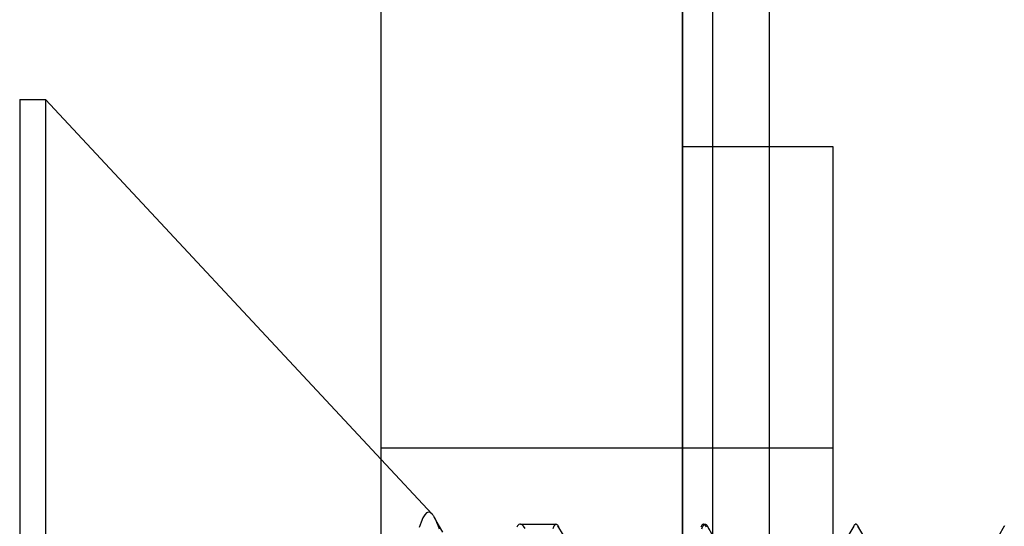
# Model space of a CAD drawing. Header units: millimetres. Extents: x -1 to 50, y 0 to 191.
# Tile 51 of 146: x -1.2 to 2.07, y 56.69 to 58.37. Entities that reach past the tile are written whole.
import ezdxf

# ---------------------------------------------------------------- set-up
doc = ezdxf.new("R2010")
doc.units = ezdxf.units.MM
doc.layers.add('MAIN-1', color=7, linetype='Continuous')
doc.layers.add('MAIN-2', color=7, linetype='Continuous')

msp = doc.modelspace()

# ---------------------------------------------------------------- linework, layer by layer
at = {"layer": 'MAIN-1'}
for p, q in [((0, 0), (0, 187.5)), ((1, 187.5), (1, 0)), ((-1.2, 58.11), (-1.1148, 58.11)), ((-1.2, 58.11), (-1.2, 54.11)), ((-1.1148, 58.11), (0, 56.9145)), ((-1.1148, 58.11), (-1.1148, 54.11))]:
    msp.add_line(p, q, dxfattribs=at)
at = {"layer": 'MAIN-2'}
for p, q in [((1, 0), (1, 187.5)), ((1, 0), (1, 187.5)), ((1.1, 23.45), (1.1, 167.05)), ((1.288, 23.45), (1.288, 167.05)), ((-1.1148, 58.11), (-1.1148, 52.29)), ((1.5, 57.9525), (1, 57.9525)), ((1.5, 53.9525), (1.5, 57.9525)), ((1.5, 56.9525), (0, 56.9525)), ((0, 56.9145), (0.1687, 56.7336)), ((0.1441, 56.7309), (0.138, 56.7208)), ((0.1503, 56.7371), (0.1441, 56.7309)), ((0.1564, 56.7396), (0.1503, 56.7371)), ((0.1625, 56.7384), (0.1564, 56.7396)), ((0.1687, 56.7336), (0.1625, 56.7384)), ((0.1687, 56.7336), (0.1699, 56.7322)), ((0.1699, 56.7322), (0.1711, 56.7308)), ((0.1711, 56.7308), (0.1723, 56.7291)), ((0.1723, 56.7291), (0.1735, 56.7274)), ((0.1735, 56.7274), (0.1747, 56.7255)), ((0.1319, 56.7069), (0.1258, 56.6889)), ((0.138, 56.7208), (0.1319, 56.7069)), ((0.1747, 56.7255), (0.1759, 56.7235)), ((0.1759, 56.7235), (0.1798, 56.7159)), ((0.1904, 56.6983), (0.1759, 56.7233)), ((0.1798, 56.7159), (0.1838, 56.7069)), ((0.1838, 56.7069), (0.1878, 56.6965)), ((0.1878, 56.6965), (0.1919, 56.6846)), ((0.2048, 56.6733), (0.1904, 56.6983)), ((0.4545, 56.6966), (0.4521, 56.694)), ((0.457, 56.6985), (0.4545, 56.6966)), ((0.4595, 56.6996), (0.457, 56.6985)), ((0.462, 56.7), (0.4595, 56.6996)), ((0.462, 56.7), (0.5802, 56.7)), ((0.4671, 56.6983), (0.462, 56.7)), ((0.4723, 56.6933), (0.4671, 56.6983)), ((0.5767, 56.6983), (0.5732, 56.6932)), ((0.5802, 56.7), (0.5767, 56.6983)), ((0.5802, 56.7), (0.5813, 56.6998)), ((0.5813, 56.6998), (0.5824, 56.6994)), ((0.5824, 56.6994), (0.5834, 56.6986)), ((0.5834, 56.6986), (0.5845, 56.6974)), ((0.5845, 56.6974), (0.5856, 56.696)), ((0.5856, 56.696), (0.5867, 56.6942)), ((0.6047, 56.6632), (0.5865, 56.6946)), ((1.0641, 56.6967), (1.0601, 56.6904)), ((1.0651, 56.6977), (1.0641, 56.6967)), ((1.066, 56.6985), (1.0651, 56.6977)), ((1.0669, 56.6992), (1.066, 56.6985)), ((1.0679, 56.6996), (1.0669, 56.6992)), ((1.0674, 56.6932), (1.0712, 56.6983)), ((1.0688, 56.6999), (1.0679, 56.6996)), ((1.0698, 56.7), (1.0688, 56.6999)), ((1.0748, 56.6974), (1.0698, 56.7)), ((1.0698, 56.7), (1.075, 56.7)), ((1.0712, 56.6983), (1.075, 56.7)), ((1.0798, 56.6897), (1.0748, 56.6974)), ((1.075, 56.7), (1.0762, 56.6998)), ((1.0762, 56.6998), (1.0774, 56.6993)), ((1.0774, 56.6993), (1.0786, 56.6985)), ((1.0786, 56.6985), (1.0798, 56.6973)), ((1.0798, 56.6973), (1.081, 56.6957)), ((1.081, 56.6957), (1.0822, 56.6939)), ((1.5695, 56.6963), (1.5658, 56.6896)), ((1.5704, 56.6974), (1.5695, 56.6963)), ((1.5713, 56.6983), (1.5704, 56.6974)), ((1.5722, 56.699), (1.5713, 56.6983)), ((1.5731, 56.6995), (1.5722, 56.699)), ((1.574, 56.6998), (1.5731, 56.6995)), ((1.5749, 56.6999), (1.574, 56.6998)), ((1.5761, 56.6997), (1.5749, 56.6999)), ((1.5772, 56.6992), (1.5761, 56.6997)), ((1.5783, 56.6984), (1.5772, 56.6992)), ((1.5794, 56.6973), (1.5783, 56.6984)), ((1.5806, 56.6959), (1.5794, 56.6973)), ((1.5817, 56.6942), (1.5806, 56.6959)), ((2.0682, 56.6946), (2.0669, 56.6923)), ((0.4521, 56.694), (0.4496, 56.6906)), ((0.4774, 56.6851), (0.4723, 56.6933)), ((0.5732, 56.6932), (0.5697, 56.6847)), ((0.5867, 56.6942), (0.5905, 56.6853)), ((1.0636, 56.6847), (1.0674, 56.6932)), ((1.0822, 56.6939), (1.0869, 56.6831)), ((1.1015, 56.6605), (1.0822, 56.6939)), ((1.5679, 56.6938), (1.5485, 56.6603)), ((1.5855, 56.6864), (1.5817, 56.6942)), ((1.5985, 56.6652), (1.582, 56.6937)), ((2.0675, 56.6933), (2.0482, 56.6599))]:
    msp.add_line(p, q, dxfattribs=at)

doc.saveas('drawing.dxf')
